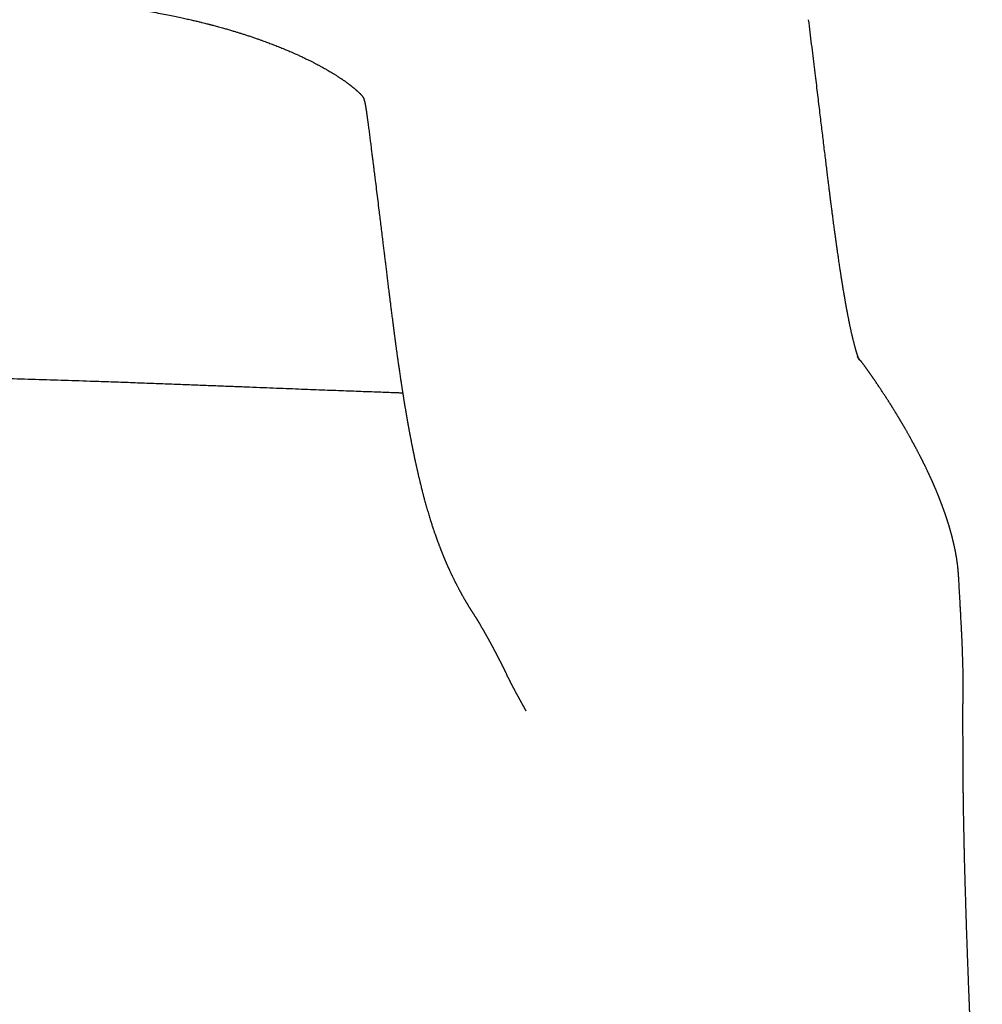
# Model space of a CAD drawing. Header units: millimetres. Extents: x 8 to 938, y 12 to 555.
# Tile 13 of 26: x 491 to 509, y 528 to 546. Entities that reach past the tile are written whole.
import ezdxf

# ---------------------------------------------------------------- set-up
doc = ezdxf.new("R2010")
doc.units = ezdxf.units.MM

msp = doc.modelspace()

# ---------------------------------------------------------------- linework, layer by layer
at = {"color": 7, "linetype": 'Continuous', "lineweight": 30}
for p, q in [((505.358, 546.092), (505.358, 546.088)), ((508.097, 535.902), (508.097, 535.9))]:
    msp.add_line(p, q, dxfattribs=at)
for points, knots in [([(490.956, 546.517), (491.043, 546.51), (491.214, 546.495), (491.466, 546.472), (491.707, 546.45), (491.937, 546.427), (492.157, 546.404), (492.363, 546.381), (492.554, 546.357), (492.733, 546.334), (492.902, 546.311), (493.061, 546.287), (493.218, 546.261), (493.371, 546.235), (493.518, 546.208), (493.655, 546.182), (493.779, 546.156), (493.892, 546.133), (493.992, 546.11), (494.082, 546.09), (494.16, 546.072), (494.228, 546.055), (494.286, 546.041), (494.334, 546.029), (494.371, 546.02), (494.396, 546.013), (494.41, 546.01), (494.417, 546.008), (494.424, 546.006), (494.434, 546.003), (494.45, 545.999), (494.474, 545.993), (494.521, 545.981), (494.589, 545.962), (494.672, 545.939), (494.749, 545.917), (494.82, 545.896), (494.886, 545.876), (494.947, 545.857), (495.006, 545.839), (495.066, 545.82), (495.129, 545.799), (495.193, 545.778), (495.257, 545.756), (495.316, 545.735), (495.383, 545.712), (495.459, 545.684), (495.545, 545.652), (495.632, 545.618), (495.722, 545.582), (495.808, 545.547), (495.896, 545.509), (495.964, 545.48), (496.018, 545.455), (496.05, 545.441), (496.082, 545.426), (496.115, 545.411), (496.148, 545.395), (496.179, 545.38), (496.208, 545.366), (496.236, 545.352), (496.263, 545.339), (496.288, 545.326), (496.31, 545.315), (496.331, 545.304), (496.353, 545.293), (496.382, 545.278), (496.412, 545.262), (496.442, 545.246), (496.472, 545.229), (496.504, 545.212), (496.534, 545.195), (496.563, 545.178), (496.592, 545.162), (496.618, 545.146), (496.638, 545.134), (496.651, 545.126), (496.663, 545.119), (496.677, 545.111), (496.693, 545.1), (496.712, 545.089), (496.73, 545.077), (496.747, 545.067), (496.763, 545.056), (496.781, 545.045), (496.799, 545.033), (496.817, 545.02), (496.834, 545.009), (496.849, 544.999), (496.864, 544.989), (496.879, 544.978), (496.894, 544.968), (496.907, 544.958), (496.918, 544.95), (496.93, 544.941), (496.943, 544.931), (496.957, 544.921), (496.968, 544.913), (496.978, 544.906), (496.987, 544.898), (496.998, 544.89), (497.009, 544.882), (497.02, 544.872), (497.033, 544.863), (497.043, 544.854), (497.053, 544.846), (497.061, 544.839), (497.07, 544.832), (497.079, 544.824), (497.088, 544.817), (497.096, 544.81), (497.103, 544.804), (497.109, 544.798), (497.117, 544.791), (497.124, 544.785), (497.13, 544.78), (497.134, 544.775), (497.138, 544.771), (497.142, 544.768), (497.147, 544.763), (497.152, 544.758), (497.157, 544.753), (497.161, 544.749), (497.165, 544.746), (497.168, 544.743), (497.171, 544.739), (497.174, 544.736), (497.178, 544.732), (497.182, 544.728), (497.185, 544.725), (497.189, 544.721), (497.192, 544.717), (497.196, 544.713), (497.201, 544.707), (497.206, 544.701), (497.211, 544.696), (497.215, 544.69), (497.219, 544.685), (497.223, 544.681), (497.225, 544.677), (497.227, 544.675), (497.227, 544.674), (497.227, 544.674), (497.227, 544.674), (497.227, 544.675), (497.226, 544.676), (497.227, 544.675), (497.227, 544.674), (497.229, 544.67), (497.23, 544.666), (497.235, 544.655), (497.238, 544.646), (497.24, 544.639), (497.243, 544.631), (497.244, 544.625), (497.246, 544.619), (497.248, 544.611), (497.25, 544.604), (497.252, 544.598), (497.253, 544.593), (497.254, 544.588), (497.255, 544.582), (497.257, 544.575), (497.258, 544.569), (497.26, 544.562), (497.261, 544.555), (497.262, 544.548), (497.264, 544.541), (497.265, 544.533), (497.267, 544.524), (497.268, 544.515), (497.27, 544.507), (497.271, 544.498), (497.273, 544.487), (497.275, 544.477), (497.276, 544.467), (497.278, 544.458), (497.279, 544.448), (497.281, 544.436), (497.283, 544.425), (497.285, 544.414), (497.286, 544.402), (497.288, 544.388), (497.291, 544.372), (497.293, 544.357), (497.295, 544.343), (497.297, 544.331), (497.298, 544.321), (497.299, 544.311), (497.301, 544.3), (497.302, 544.289), (497.304, 544.276), (497.306, 544.259), (497.309, 544.237), (497.313, 544.209), (497.317, 544.175), (497.321, 544.151), (497.322, 544.138)], [0, 0, 0, 0, 0.019582, 0.038419, 0.056505, 0.073834, 0.090404, 0.106212, 0.12042, 0.133955, 0.146828, 0.159039, 0.170587, 0.182906, 0.194368, 0.204976, 0.21473, 0.223632, 0.231529, 0.23861, 0.244876, 0.250328, 0.254967, 0.258795, 0.261811, 0.264016, 0.264804, 0.265396, 0.2658, 0.266501, 0.267853, 0.269839, 0.272368, 0.279569, 0.287167, 0.293204, 0.299474, 0.30532, 0.31042, 0.315482, 0.320798, 0.326322, 0.33236, 0.338249, 0.343609, 0.348575, 0.356847, 0.364893, 0.373208, 0.382252, 0.391641, 0.399025, 0.409436, 0.413206, 0.416342, 0.419823, 0.423686, 0.427459, 0.430938, 0.43444, 0.437499, 0.440809, 0.443861, 0.446443, 0.448719, 0.451443, 0.454705, 0.459312, 0.462853, 0.466509, 0.471215, 0.475577, 0.478962, 0.482998, 0.487981, 0.490357, 0.492112, 0.493639, 0.49577, 0.498531, 0.50155, 0.504671, 0.507311, 0.509906, 0.512839, 0.516534, 0.519631, 0.522614, 0.5257, 0.528134, 0.53106, 0.534358, 0.537058, 0.538958, 0.541324, 0.544482, 0.547753, 0.550135, 0.55204, 0.55426, 0.556867, 0.559359, 0.562317, 0.565657, 0.568478, 0.570532, 0.572974, 0.575863, 0.579221, 0.583193, 0.586406, 0.589022, 0.591897, 0.595433, 0.599, 0.602098, 0.604418, 0.606546, 0.608726, 0.611528, 0.614848, 0.617966, 0.620585, 0.622891, 0.624994, 0.627333, 0.630075, 0.63314, 0.636454, 0.639606, 0.642189, 0.646085, 0.650484, 0.65516, 0.663382, 0.670632, 0.677829, 0.687774, 0.699027, 0.710344, 0.721343, 0.731279, 0.739046, 0.746964, 0.755916, 0.764736, 0.77339, 0.78888, 0.804192, 0.819276, 0.833699, 0.840815, 0.84857, 0.855412, 0.86172, 0.868059, 0.87459, 0.882344, 0.886889, 0.890871, 0.894724, 0.898502, 0.901258, 0.904408, 0.90735, 0.909994, 0.912254, 0.914621, 0.917453, 0.920372, 0.923209, 0.925519, 0.927635, 0.930507, 0.933638, 0.935944, 0.937818, 0.94034, 0.943237, 0.945681, 0.947698, 0.950113, 0.952966, 0.956352, 0.959583, 0.962361, 0.964688, 0.966795, 0.96876, 0.9708, 0.972913, 0.975206, 0.978316, 0.982351, 0.98731, 0.993194, 1, 1, 1, 1]), ([(508.098, 535.902), (508.098, 535.908), (508.097, 535.919), (508.096, 535.935), (508.095, 535.95), (508.094, 535.964), (508.093, 535.977), (508.092, 535.988), (508.091, 535.999), (508.09, 536.009), (508.09, 536.017), (508.089, 536.025), (508.088, 536.033), (508.087, 536.041), (508.087, 536.049), (508.086, 536.058), (508.085, 536.067), (508.084, 536.075), (508.082, 536.091), (508.079, 536.116), (508.075, 536.147), (508.071, 536.177), (508.068, 536.204), (508.064, 536.228), (508.061, 536.251), (508.057, 536.274), (508.053, 536.296), (508.05, 536.316), (508.046, 536.336), (508.043, 536.355), (508.039, 536.374), (508.035, 536.393), (508.032, 536.41), (508.029, 536.427), (508.025, 536.442), (508.022, 536.458), (508.019, 536.473), (508.016, 536.488), (508.013, 536.501), (508.01, 536.514), (508.007, 536.527), (508.004, 536.54), (508.001, 536.554), (507.997, 536.568), (507.993, 536.584), (507.989, 536.601), (507.985, 536.618), (507.981, 536.635), (507.976, 536.652), (507.972, 536.668), (507.968, 536.684), (507.964, 536.698), (507.96, 536.713), (507.957, 536.725), (507.954, 536.736), (507.951, 536.746), (507.948, 536.756), (507.946, 536.765), (507.943, 536.775), (507.94, 536.786), (507.937, 536.796), (507.933, 536.808), (507.928, 536.825), (507.921, 536.849), (507.914, 536.873), (507.908, 536.891), (507.905, 536.902), (507.901, 536.914), (507.897, 536.925), (507.894, 536.935), (507.891, 536.945), (507.888, 536.954), (507.886, 536.962), (507.883, 536.969), (507.881, 536.975), (507.879, 536.981), (507.877, 536.988), (507.875, 536.995), (507.872, 537.003), (507.869, 537.011), (507.867, 537.019), (507.864, 537.028), (507.861, 537.037), (507.857, 537.048), (507.853, 537.06), (507.848, 537.074), (507.844, 537.086), (507.84, 537.097), (507.837, 537.107), (507.833, 537.116), (507.83, 537.125), (507.827, 537.134), (507.824, 537.141), (507.822, 537.148), (507.819, 537.155), (507.817, 537.162), (507.815, 537.168), (507.812, 537.175), (507.807, 537.189), (507.802, 537.204), (507.796, 537.219), (507.793, 537.226), (507.79, 537.234), (507.787, 537.243), (507.784, 537.251), (507.78, 537.261), (507.776, 537.271), (507.772, 537.282), (507.768, 537.293), (507.763, 537.306), (507.758, 537.319), (507.753, 537.331), (507.749, 537.343), (507.744, 537.354), (507.74, 537.364), (507.736, 537.374), (507.733, 537.383), (507.729, 537.392), (507.725, 537.402), (507.72, 537.413), (507.715, 537.426), (507.709, 537.441), (507.703, 537.456), (507.697, 537.471), (507.69, 537.487), (507.684, 537.502), (507.678, 537.516), (507.672, 537.529), (507.668, 537.54), (507.664, 537.55), (507.66, 537.559), (507.656, 537.568), (507.652, 537.576), (507.649, 537.585), (507.645, 537.594), (507.64, 537.604), (507.635, 537.617), (507.629, 537.629), (507.623, 537.642), (507.617, 537.655), (507.612, 537.669), (507.606, 537.682), (507.6, 537.695), (507.593, 537.709), (507.586, 537.724), (507.579, 537.74), (507.572, 537.755), (507.565, 537.771), (507.558, 537.786), (507.55, 537.802), (507.543, 537.818), (507.535, 537.835), (507.527, 537.852), (507.519, 537.869), (507.51, 537.887), (507.501, 537.905), (507.493, 537.921), (507.486, 537.936), (507.48, 537.949), (507.474, 537.962), (507.467, 537.975), (507.461, 537.988), (507.454, 538.001), (507.448, 538.014), (507.441, 538.027), (507.435, 538.04), (507.429, 538.052), (507.423, 538.064), (507.417, 538.075), (507.408, 538.093), (507.396, 538.117), (507.382, 538.143), (507.371, 538.165), (507.362, 538.183), (507.352, 538.202), (507.342, 538.221), (507.332, 538.24), (507.322, 538.258), (507.313, 538.276), (507.304, 538.292), (507.295, 538.308), (507.287, 538.324), (507.279, 538.338), (507.273, 538.351), (507.266, 538.362), (507.26, 538.373), (507.254, 538.385), (507.247, 538.398), (507.239, 538.412), (507.23, 538.428), (507.221, 538.444), (507.212, 538.461), (507.203, 538.477), (507.194, 538.493), (507.185, 538.511), (507.174, 538.528), (507.164, 538.547), (507.154, 538.566), (507.143, 538.585), (507.132, 538.604), (507.121, 538.622), (507.112, 538.638), (507.104, 538.653), (507.095, 538.668), (507.086, 538.682), (507.078, 538.697), (507.07, 538.711), (507.062, 538.724), (507.055, 538.735), (507.049, 538.746), (507.043, 538.756), (507.037, 538.765), (507.032, 538.775), (507.026, 538.785), (507.019, 538.796), (507.012, 538.808), (507.004, 538.82), (506.997, 538.833), (506.989, 538.846), (506.98, 538.86), (506.972, 538.874), (506.963, 538.889), (506.954, 538.903), (506.945, 538.918), (506.936, 538.933), (506.926, 538.949), (506.916, 538.964), (506.907, 538.98), (506.898, 538.995), (506.888, 539.01), (506.88, 539.024), (506.871, 539.037), (506.863, 539.05), (506.855, 539.063), (506.847, 539.075), (506.839, 539.089), (506.829, 539.104), (506.819, 539.12), (506.808, 539.137), (506.798, 539.153), (506.788, 539.169), (506.778, 539.184), (506.769, 539.197), (506.76, 539.212), (506.751, 539.226), (506.739, 539.244), (506.724, 539.266), (506.707, 539.292), (506.691, 539.317), (506.674, 539.343), (506.657, 539.369), (506.639, 539.395), (506.62, 539.423), (506.601, 539.451), (506.583, 539.478), (506.564, 539.506), (506.549, 539.528), (506.538, 539.544), (506.531, 539.554), (506.524, 539.564), (506.517, 539.574), (506.51, 539.584), (506.503, 539.594), (506.496, 539.604), (506.489, 539.614), (506.483, 539.623), (506.476, 539.633), (506.47, 539.642), (506.465, 539.649), (506.46, 539.656), (506.455, 539.663), (506.45, 539.67), (506.444, 539.678), (506.438, 539.687), (506.431, 539.696), (506.425, 539.705), (506.419, 539.714), (506.413, 539.722), (506.407, 539.73), (506.402, 539.737), (506.397, 539.744), (506.392, 539.75), (506.388, 539.756), (506.383, 539.762), (506.379, 539.768), (506.375, 539.774), (506.368, 539.782), (506.36, 539.794), (506.35, 539.807), (506.34, 539.82), (506.331, 539.831), (506.323, 539.842), (506.314, 539.853), (506.305, 539.865), (506.297, 539.875), (506.29, 539.883), (506.285, 539.89), (506.28, 539.897), (506.275, 539.903), (506.271, 539.908), (506.267, 539.912), (506.264, 539.916), (506.262, 539.92), (506.259, 539.922), (506.258, 539.925), (506.257, 539.926), (506.256, 539.927), (506.255, 539.929), (506.253, 539.93), (506.252, 539.932), (506.251, 539.933), (506.25, 539.935), (506.249, 539.936), (506.248, 539.937), (506.247, 539.938), (506.247, 539.939), (506.247, 539.939), (506.247, 539.939), (506.247, 539.939), (506.247, 539.938), (506.248, 539.937), (506.25, 539.935), (506.251, 539.932), (506.253, 539.929), (506.258, 539.922), (506.264, 539.913), (506.269, 539.904), (506.271, 539.9), (506.274, 539.896), (506.275, 539.893), (506.277, 539.89), (506.278, 539.888), (506.279, 539.886), (506.28, 539.885), (506.28, 539.884), (506.281, 539.883), (506.281, 539.883), (506.281, 539.883), (506.28, 539.884), (506.28, 539.885), (506.279, 539.887), (506.278, 539.89), (506.276, 539.894), (506.274, 539.898), (506.273, 539.902), (506.271, 539.905), (506.271, 539.907), (506.27, 539.909), (506.269, 539.911), (506.269, 539.912), (506.268, 539.914), (506.267, 539.916), (506.266, 539.918), (506.265, 539.922), (506.264, 539.925), (506.262, 539.93), (506.26, 539.935), (506.258, 539.94), (506.257, 539.945), (506.256, 539.948), (506.255, 539.952), (506.254, 539.955), (506.253, 539.957), (506.252, 539.96), (506.251, 539.962), (506.25, 539.964), (506.249, 539.967), (506.248, 539.971), (506.247, 539.975), (506.245, 539.98), (506.243, 539.986), (506.241, 539.993), (506.239, 539.999), (506.237, 540.006), (506.235, 540.012), (506.233, 540.018), (506.231, 540.024), (506.229, 540.031), (506.227, 540.038), (506.225, 540.047), (506.222, 540.056), (506.219, 540.066), (506.217, 540.075), (506.214, 540.084), (506.212, 540.092), (506.207, 540.108), (506.201, 540.13), (506.194, 540.159), (506.187, 540.186), (506.18, 540.211), (506.175, 540.234), (506.17, 540.255), (506.165, 540.272), (506.162, 540.288), (506.158, 540.303), (506.154, 540.319), (506.15, 540.337), (506.145, 540.358), (506.14, 540.38), (506.135, 540.404), (506.13, 540.428), (506.125, 540.451), (506.12, 540.473), (506.115, 540.495), (506.111, 540.515), (506.107, 540.534), (506.104, 540.552), (506.1, 540.568), (506.097, 540.582), (506.095, 540.595), (506.092, 540.61), (506.089, 540.626), (506.085, 540.645), (506.081, 540.666), (506.076, 540.689), (506.072, 540.712), (506.068, 540.732), (506.065, 540.75), (506.061, 540.769), (506.057, 540.788), (506.054, 540.806), (506.051, 540.822), (506.049, 540.836), (506.046, 540.848), (506.044, 540.86), (506.042, 540.873), (506.039, 540.889), (506.036, 540.907), (506.032, 540.926), (506.029, 540.946), (506.025, 540.969), (506.021, 540.994), (506.016, 541.021), (506.01, 541.052), (506.005, 541.086), (505.998, 541.124), (505.991, 541.165), (505.985, 541.203), (505.98, 541.234), (505.977, 541.257), (505.973, 541.277), (505.97, 541.296), (505.968, 541.312), (505.965, 541.326), (505.963, 541.339), (505.962, 541.35), (505.96, 541.361), (505.958, 541.372), (505.956, 541.384), (505.954, 541.397), (505.952, 541.415), (505.948, 541.438), (505.943, 541.468), (505.938, 541.501), (505.933, 541.538), (505.926, 541.58), (505.919, 541.626), (505.912, 541.677), (505.905, 541.727), (505.898, 541.776), (505.891, 541.824), (505.884, 541.871), (505.878, 541.916), (505.872, 541.956), (505.867, 541.992), (505.863, 542.023), (505.859, 542.05), (505.856, 542.072), (505.853, 542.092), (505.851, 542.107), (505.849, 542.122), (505.847, 542.138), (505.844, 542.159), (505.841, 542.184), (505.837, 542.211), (505.833, 542.239), (505.826, 542.293), (505.815, 542.373), (505.804, 542.455), (505.797, 542.511), (505.793, 542.544), (505.788, 542.581), (505.782, 542.622), (505.777, 542.668), (505.77, 542.72), (505.762, 542.779), (505.754, 542.845), (505.745, 542.917), (505.735, 542.995), (505.725, 543.079), (505.713, 543.169), (505.701, 543.269), (505.687, 543.38), (505.673, 543.502), (505.657, 543.633), (505.64, 543.771), (505.623, 543.912), (505.606, 544.057), (505.588, 544.203), (505.57, 544.356), (505.551, 544.515), (505.531, 544.68), (505.51, 544.85), (505.488, 545.032), (505.465, 545.226), (505.439, 545.432), (505.413, 545.645), (505.386, 545.864), (505.368, 546.013), (505.358, 546.088)], [0, 0, 0, 0, 0.001976, 0.003837, 0.005582, 0.007212, 0.008727, 0.010127, 0.011341, 0.012453, 0.013462, 0.014369, 0.015173, 0.016215, 0.017238, 0.01827, 0.01931, 0.020358, 0.021414, 0.02525, 0.029201, 0.033269, 0.036404, 0.039495, 0.042541, 0.045509, 0.048372, 0.051129, 0.053788, 0.056378, 0.058974, 0.061577, 0.064204, 0.066338, 0.068537, 0.070803, 0.073081, 0.075059, 0.076983, 0.078855, 0.080713, 0.082667, 0.084723, 0.08688, 0.08914, 0.091826, 0.09449, 0.0971, 0.099658, 0.102161, 0.104569, 0.106909, 0.109142, 0.111267, 0.112888, 0.11444, 0.115935, 0.117484, 0.119114, 0.120793, 0.12255, 0.124385, 0.126294, 0.131252, 0.136301, 0.138309, 0.140331, 0.142303, 0.14418, 0.145962, 0.147649, 0.149242, 0.15074, 0.151691, 0.152727, 0.153848, 0.155052, 0.156342, 0.157662, 0.159061, 0.160538, 0.162093, 0.163726, 0.165365, 0.167836, 0.17018, 0.172397, 0.174269, 0.17604, 0.17771, 0.179279, 0.180747, 0.182113, 0.183379, 0.18456, 0.185728, 0.18689, 0.188046, 0.189197, 0.194546, 0.195887, 0.197222, 0.198626, 0.200143, 0.201771, 0.203479, 0.205296, 0.20722, 0.209253, 0.211709, 0.21406, 0.216305, 0.218444, 0.220477, 0.222403, 0.224004, 0.225672, 0.227413, 0.229229, 0.231118, 0.233703, 0.236414, 0.239154, 0.242045, 0.24489, 0.247688, 0.250439, 0.253115, 0.254953, 0.256729, 0.258444, 0.260097, 0.261689, 0.263219, 0.264753, 0.266954, 0.269262, 0.271676, 0.274197, 0.276619, 0.279133, 0.281708, 0.284229, 0.286685, 0.289802, 0.292808, 0.295702, 0.298688, 0.301692, 0.304766, 0.30791, 0.311123, 0.314406, 0.317771, 0.321237, 0.324802, 0.328468, 0.330923, 0.333421, 0.335961, 0.338545, 0.341144, 0.343679, 0.346366, 0.348973, 0.351499, 0.353944, 0.356308, 0.358591, 0.360833, 0.366958, 0.373023, 0.376613, 0.380268, 0.384005, 0.387824, 0.391726, 0.395711, 0.399158, 0.402528, 0.405809, 0.409001, 0.412104, 0.414479, 0.4168, 0.419137, 0.421529, 0.423975, 0.427176, 0.430467, 0.433847, 0.437304, 0.440744, 0.444146, 0.447509, 0.451385, 0.455208, 0.458983, 0.462816, 0.466759, 0.470811, 0.473602, 0.476442, 0.479333, 0.482269, 0.485141, 0.487897, 0.490538, 0.492709, 0.494796, 0.496797, 0.498714, 0.500594, 0.502538, 0.504919, 0.507394, 0.509965, 0.512632, 0.515451, 0.51837, 0.521388, 0.524505, 0.527702, 0.530847, 0.533915, 0.537396, 0.540772, 0.544043, 0.547209, 0.55027, 0.553226, 0.555917, 0.558515, 0.561078, 0.563649, 0.566228, 0.569523, 0.572832, 0.576154, 0.579551, 0.583062, 0.585901, 0.588812, 0.591794, 0.594847, 0.597933, 0.603382, 0.608751, 0.614039, 0.619254, 0.624506, 0.630161, 0.635904, 0.641734, 0.647618, 0.653498, 0.659372, 0.661586, 0.663798, 0.666011, 0.668222, 0.67039, 0.672461, 0.674434, 0.676492, 0.678433, 0.680255, 0.68196, 0.683547, 0.684519, 0.68561, 0.686822, 0.688153, 0.689605, 0.691177, 0.692496, 0.693875, 0.695193, 0.696425, 0.69757, 0.698628, 0.699598, 0.700486, 0.701359, 0.702247, 0.703149, 0.704065, 0.706281, 0.708577, 0.710396, 0.712338, 0.714404, 0.716592, 0.718904, 0.721339, 0.722831, 0.724364, 0.72586, 0.727282, 0.728632, 0.729908, 0.731112, 0.732243, 0.73328, 0.734247, 0.735155, 0.736119, 0.737167, 0.7383, 0.739744, 0.741306, 0.742911, 0.744406, 0.745519, 0.746559, 0.747526, 0.74842, 0.749279, 0.751009, 0.752796, 0.754483, 0.756257, 0.758111, 0.759981, 0.761851, 0.769204, 0.771075, 0.772947, 0.774819, 0.776657, 0.778407, 0.780048, 0.781647, 0.78321, 0.784757, 0.786425, 0.788203, 0.790091, 0.792103, 0.794236, 0.796391, 0.79852, 0.800511, 0.802565, 0.804682, 0.805484, 0.806205, 0.806845, 0.807405, 0.807885, 0.808295, 0.808966, 0.809733, 0.810596, 0.811559, 0.812648, 0.813865, 0.81521, 0.815916, 0.816623, 0.817262, 0.817828, 0.818323, 0.818746, 0.819105, 0.819487, 0.820033, 0.820651, 0.821341, 0.822103, 0.822937, 0.823992, 0.824973, 0.825881, 0.826716, 0.827477, 0.828206, 0.829002, 0.829973, 0.831032, 0.832114, 0.833147, 0.834131, 0.835066, 0.835952, 0.836826, 0.8396, 0.842444, 0.844401, 0.846429, 0.84855, 0.84983, 0.851041, 0.852171, 0.853219, 0.854275, 0.855458, 0.856786, 0.858257, 0.859772, 0.8612, 0.862538, 0.863787, 0.865001, 0.866117, 0.86714, 0.868067, 0.868901, 0.86964, 0.870249, 0.870956, 0.871768, 0.872684, 0.873701, 0.874812, 0.876018, 0.876808, 0.877633, 0.878495, 0.87936, 0.880138, 0.880815, 0.881403, 0.881903, 0.882316, 0.882915, 0.883569, 0.884282, 0.885052, 0.885881, 0.886752, 0.887698, 0.888749, 0.889904, 0.891164, 0.892529, 0.893998, 0.895572, 0.896419, 0.897194, 0.89789, 0.898504, 0.899038, 0.899491, 0.899893, 0.900225, 0.900572, 0.900938, 0.901325, 0.901732, 0.902159, 0.902994, 0.903897, 0.904869, 0.906004, 0.90724, 0.908578, 0.910018, 0.911559, 0.912792, 0.914083, 0.915433, 0.916534, 0.91761, 0.918571, 0.919332, 0.92, 0.920575, 0.921058, 0.921448, 0.921746, 0.922151, 0.922656, 0.923276, 0.923954, 0.924629, 0.925299, 0.927823, 0.93029, 0.930942, 0.931676, 0.932499, 0.933412, 0.934414, 0.935505, 0.936798, 0.938198, 0.939704, 0.941317, 0.943037, 0.944864, 0.946798, 0.949049, 0.95143, 0.953941, 0.956582, 0.959354, 0.961986, 0.964727, 0.967576, 0.970533, 0.973598, 0.976771, 0.980051, 0.983782, 0.987643, 0.991633, 0.995752, 1, 1, 1, 1]), ([(497.323, 544.143), (497.327, 544.106), (497.337, 544.033), (497.35, 543.926), (497.363, 543.823), (497.375, 543.726), (497.386, 543.635), (497.397, 543.549), (497.407, 543.471), (497.416, 543.401), (497.423, 543.337), (497.431, 543.279), (497.437, 543.225), (497.444, 543.174), (497.455, 543.083), (497.471, 542.953), (497.492, 542.783), (497.511, 542.628), (497.528, 542.487), (497.544, 542.357), (497.561, 542.224), (497.575, 542.104), (497.588, 541.999), (497.599, 541.908), (497.61, 541.819), (497.621, 541.733), (497.63, 541.659), (497.637, 541.597), (497.643, 541.546), (497.65, 541.496), (497.656, 541.443), (497.663, 541.389), (497.669, 541.337), (497.676, 541.285), (497.682, 541.23), (497.689, 541.173), (497.697, 541.113), (497.704, 541.052), (497.712, 540.992), (497.719, 540.938), (497.725, 540.889), (497.731, 540.843), (497.736, 540.797), (497.742, 540.749), (497.749, 540.698), (497.756, 540.645), (497.763, 540.587), (497.771, 540.526), (497.779, 540.462), (497.788, 540.396), (497.795, 540.336), (497.802, 540.283), (497.808, 540.239), (497.814, 540.198), (497.818, 540.165), (497.822, 540.139), (497.825, 540.116), (497.828, 540.093), (497.831, 540.068), (497.836, 540.037), (497.841, 540), (497.846, 539.961), (497.852, 539.922), (497.857, 539.887), (497.862, 539.851), (497.867, 539.814), (497.872, 539.778), (497.878, 539.739), (497.884, 539.698), (497.89, 539.654), (497.897, 539.61), (497.903, 539.569), (497.908, 539.534), (497.913, 539.503), (497.917, 539.472), (497.922, 539.443), (497.926, 539.416), (497.93, 539.39), (497.934, 539.365), (497.938, 539.34), (497.942, 539.315), (497.945, 539.29), (497.949, 539.268), (497.951, 539.252), (497.954, 539.239), (497.955, 539.228), (497.957, 539.216), (497.96, 539.2), (497.963, 539.179), (497.967, 539.155), (497.971, 539.13), (497.975, 539.105), (497.979, 539.08), (497.983, 539.055), (497.987, 539.03), (497.992, 539.004), (497.996, 538.978), (498, 538.952), (498.004, 538.929), (498.008, 538.909), (498.011, 538.892), (498.013, 538.877), (498.016, 538.861), (498.019, 538.843), (498.023, 538.822), (498.027, 538.798), (498.031, 538.774), (498.035, 538.753), (498.038, 538.736), (498.04, 538.722), (498.043, 538.708), (498.045, 538.694), (498.048, 538.677), (498.052, 538.655), (498.057, 538.63), (498.062, 538.604), (498.066, 538.581), (498.07, 538.561), (498.073, 538.544), (498.076, 538.528), (498.078, 538.515), (498.081, 538.502), (498.083, 538.488), (498.086, 538.472), (498.09, 538.455), (498.093, 538.438), (498.096, 538.424), (498.098, 538.411), (498.101, 538.398), (498.103, 538.384), (498.107, 538.366), (498.111, 538.346), (498.115, 538.326), (498.118, 538.308), (498.121, 538.292), (498.124, 538.279), (498.127, 538.267), (498.129, 538.256), (498.131, 538.245), (498.133, 538.235), (498.135, 538.224), (498.137, 538.213), (498.14, 538.2), (498.143, 538.185), (498.146, 538.169), (498.15, 538.153), (498.153, 538.139), (498.155, 538.127), (498.158, 538.115), (498.16, 538.103), (498.163, 538.089), (498.166, 538.074), (498.171, 538.053), (498.175, 538.031), (498.18, 538.008), (498.185, 537.988), (498.188, 537.973), (498.191, 537.96), (498.193, 537.949), (498.196, 537.936), (498.2, 537.921), (498.204, 537.901), (498.209, 537.876), (498.215, 537.85), (498.222, 537.822), (498.229, 537.793), (498.236, 537.762), (498.242, 537.734), (498.249, 537.708), (498.255, 537.682), (498.261, 537.655), (498.269, 537.625), (498.277, 537.589), (498.287, 537.55), (498.296, 537.513), (498.305, 537.48), (498.312, 537.451), (498.319, 537.424), (498.326, 537.397), (498.334, 537.368), (498.343, 537.334), (498.354, 537.295), (498.366, 537.252), (498.382, 537.193), (498.404, 537.119), (498.43, 537.03), (498.451, 536.961), (498.467, 536.911), (498.477, 536.879), (498.488, 536.847), (498.499, 536.813), (498.511, 536.777), (498.524, 536.738), (498.538, 536.699), (498.551, 536.66), (498.564, 536.624), (498.574, 536.595), (498.583, 536.573), (498.589, 536.556), (498.595, 536.539), (498.602, 536.521), (498.609, 536.503), (498.616, 536.484), (498.622, 536.466), (498.628, 536.452), (498.633, 536.439), (498.637, 536.429), (498.64, 536.419), (498.644, 536.41), (498.648, 536.4), (498.652, 536.389), (498.657, 536.377), (498.663, 536.362), (498.67, 536.346), (498.677, 536.328), (498.684, 536.311), (498.691, 536.294), (498.698, 536.277), (498.703, 536.263), (498.709, 536.251), (498.714, 536.239), (498.719, 536.226), (498.725, 536.213), (498.731, 536.198), (498.737, 536.184), (498.744, 536.169), (498.75, 536.154), (498.756, 536.14), (498.762, 536.127), (498.768, 536.113), (498.774, 536.1), (498.779, 536.089), (498.784, 536.078), (498.788, 536.068), (498.794, 536.056), (498.8, 536.042), (498.807, 536.026), (498.816, 536.008), (498.824, 535.99), (498.832, 535.974), (498.838, 535.96), (498.845, 535.946), (498.852, 535.932), (498.859, 535.916), (498.868, 535.899), (498.876, 535.881), (498.885, 535.863), (498.893, 535.847), (498.901, 535.832), (498.908, 535.818), (498.913, 535.807), (498.918, 535.797), (498.924, 535.786), (498.932, 535.771), (498.941, 535.752), (498.953, 535.731), (498.963, 535.71), (498.973, 535.691), (498.982, 535.676), (498.989, 535.663), (498.995, 535.651), (499.001, 535.641), (499.006, 535.631), (499.012, 535.621), (499.017, 535.611), (499.023, 535.6), (499.029, 535.589), (499.037, 535.576), (499.045, 535.561), (499.055, 535.544), (499.065, 535.526), (499.074, 535.51), (499.082, 535.497), (499.088, 535.486), (499.094, 535.476), (499.1, 535.466), (499.105, 535.457), (499.11, 535.448), (499.115, 535.44), (499.12, 535.431), (499.125, 535.423), (499.13, 535.415), (499.135, 535.406), (499.141, 535.398), (499.146, 535.389), (499.152, 535.379), (499.158, 535.369), (499.165, 535.358), (499.172, 535.347), (499.178, 535.337), (499.185, 535.326), (499.191, 535.315), (499.198, 535.304), (499.205, 535.294), (499.211, 535.284), (499.217, 535.275), (499.223, 535.265), (499.23, 535.255), (499.237, 535.244), (499.244, 535.233), (499.251, 535.222), (499.258, 535.211), (499.264, 535.201), (499.269, 535.193), (499.275, 535.185), (499.279, 535.178), (499.283, 535.172), (499.286, 535.167), (499.288, 535.163), (499.29, 535.161), (499.291, 535.159), (499.293, 535.156), (499.294, 535.154), (499.295, 535.152), (499.296, 535.151), (499.297, 535.15), (499.298, 535.148), (499.299, 535.147), (499.3, 535.145), (499.301, 535.143), (499.303, 535.14), (499.304, 535.138), (499.305, 535.136), (499.307, 535.134), (499.308, 535.131), (499.309, 535.129), (499.311, 535.127), (499.312, 535.125), (499.313, 535.123), (499.314, 535.121), (499.316, 535.118), (499.318, 535.115), (499.32, 535.112), (499.322, 535.109), (499.324, 535.106), (499.325, 535.103), (499.327, 535.1), (499.329, 535.096), (499.331, 535.093), (499.333, 535.089), (499.336, 535.086), (499.338, 535.082), (499.341, 535.077), (499.343, 535.073), (499.346, 535.069), (499.348, 535.064), (499.352, 535.059), (499.355, 535.053), (499.358, 535.047), (499.362, 535.041), (499.372, 535.024), (499.382, 535.006), (499.393, 534.987), (499.397, 534.98), (499.401, 534.974), (499.404, 534.968), (499.408, 534.962), (499.411, 534.956), (499.414, 534.951), (499.416, 534.947), (499.419, 534.942), (499.422, 534.938), (499.425, 534.932), (499.428, 534.926), (499.432, 534.92), (499.436, 534.912), (499.44, 534.905), (499.444, 534.898), (499.448, 534.892), (499.451, 534.885), (499.455, 534.878), (499.459, 534.872), (499.463, 534.865), (499.466, 534.859), (499.47, 534.853), (499.473, 534.847), (499.475, 534.843), (499.478, 534.838), (499.48, 534.834), (499.482, 534.83), (499.485, 534.825), (499.488, 534.82), (499.491, 534.815), (499.494, 534.809), (499.497, 534.804), (499.5, 534.798), (499.503, 534.792), (499.507, 534.787), (499.51, 534.781), (499.513, 534.775), (499.517, 534.768), (499.521, 534.761), (499.525, 534.754), (499.528, 534.747), (499.532, 534.74), (499.536, 534.733), (499.54, 534.725), (499.544, 534.718), (499.547, 534.713), (499.549, 534.709), (499.551, 534.705), (499.554, 534.7), (499.556, 534.696), (499.559, 534.69), (499.562, 534.685), (499.566, 534.679), (499.569, 534.673), (499.572, 534.667), (499.575, 534.661), (499.578, 534.655), (499.581, 534.649), (499.585, 534.643), (499.588, 534.637), (499.591, 534.631), (499.594, 534.625), (499.597, 534.62), (499.6, 534.615), (499.602, 534.61), (499.605, 534.606), (499.607, 534.602), (499.609, 534.598), (499.611, 534.593), (499.614, 534.588), (499.617, 534.583), (499.62, 534.577), (499.623, 534.571), (499.626, 534.565), (499.63, 534.558), (499.633, 534.551), (499.637, 534.544), (499.641, 534.538), (499.644, 534.531), (499.648, 534.524), (499.651, 534.518), (499.654, 534.513), (499.656, 534.508), (499.659, 534.503), (499.661, 534.499), (499.663, 534.495), (499.665, 534.491), (499.668, 534.486), (499.67, 534.481), (499.673, 534.476), (499.676, 534.469), (499.68, 534.462), (499.684, 534.454), (499.688, 534.446), (499.693, 534.437), (499.698, 534.428), (499.702, 534.419), (499.707, 534.41), (499.711, 534.401), (499.715, 534.393), (499.72, 534.385), (499.724, 534.377), (499.728, 534.369), (499.731, 534.363), (499.733, 534.359), (499.735, 534.355), (499.736, 534.352), (499.739, 534.347), (499.741, 534.343), (499.743, 534.338), (499.746, 534.332), (499.749, 534.326), (499.753, 534.319), (499.757, 534.311), (499.761, 534.304), (499.764, 534.296), (499.768, 534.288), (499.772, 534.28), (499.776, 534.273), (499.78, 534.265), (499.783, 534.259), (499.786, 534.253), (499.788, 534.248), (499.791, 534.243), (499.793, 534.239), (499.795, 534.235), (499.797, 534.231), (499.799, 534.226), (499.802, 534.22), (499.805, 534.215), (499.808, 534.208), (499.811, 534.201), (499.815, 534.193), (499.82, 534.184), (499.824, 534.175), (499.829, 534.166), (499.832, 534.159), (499.833, 534.156)], [0, 0, 0, 0, 0.003918, 0.007801, 0.011478, 0.014949, 0.018214, 0.021273, 0.024126, 0.02656, 0.028821, 0.030908, 0.032821, 0.034594, 0.036345, 0.042512, 0.048544, 0.054512, 0.059077, 0.063725, 0.068473, 0.073365, 0.076516, 0.079728, 0.082973, 0.086047, 0.088909, 0.090819, 0.092621, 0.094348, 0.096215, 0.098261, 0.099994, 0.101839, 0.103797, 0.105866, 0.107902, 0.110298, 0.112468, 0.114411, 0.116131, 0.117789, 0.119465, 0.121179, 0.12301, 0.124967, 0.127052, 0.129277, 0.131647, 0.134122, 0.136524, 0.138283, 0.139945, 0.141456, 0.142797, 0.143622, 0.144453, 0.145289, 0.146234, 0.147356, 0.148864, 0.150421, 0.151936, 0.153351, 0.154655, 0.156208, 0.157685, 0.159112, 0.160938, 0.162671, 0.164507, 0.16651, 0.167743, 0.169046, 0.170412, 0.171703, 0.172848, 0.173903, 0.175096, 0.176126, 0.177253, 0.178428, 0.179448, 0.180127, 0.180696, 0.181156, 0.181621, 0.182386, 0.183335, 0.184466, 0.185659, 0.186752, 0.188032, 0.189141, 0.19024, 0.191521, 0.192853, 0.194067, 0.195158, 0.196208, 0.196949, 0.197681, 0.198427, 0.199311, 0.200349, 0.201544, 0.202888, 0.203885, 0.204733, 0.205432, 0.206049, 0.20678, 0.207636, 0.208615, 0.210155, 0.211513, 0.212688, 0.213702, 0.214617, 0.215438, 0.216184, 0.216758, 0.217478, 0.218343, 0.21934, 0.220273, 0.221062, 0.221725, 0.222338, 0.223087, 0.224113, 0.225299, 0.226419, 0.227419, 0.228298, 0.229057, 0.229706, 0.230316, 0.230929, 0.231516, 0.232077, 0.232655, 0.233401, 0.234327, 0.235262, 0.236213, 0.237042, 0.237748, 0.238359, 0.239056, 0.239884, 0.240843, 0.24185, 0.243468, 0.244856, 0.246018, 0.24702, 0.247719, 0.248334, 0.249076, 0.25003, 0.251198, 0.2529, 0.254546, 0.256131, 0.258283, 0.260264, 0.262071, 0.263789, 0.265503, 0.267219, 0.269016, 0.271628, 0.274265, 0.276816, 0.279187, 0.280998, 0.282746, 0.284576, 0.286566, 0.288698, 0.291644, 0.294621, 0.297548, 0.304036, 0.310319, 0.316428, 0.318786, 0.321123, 0.323442, 0.325851, 0.328452, 0.331379, 0.334477, 0.337349, 0.340023, 0.342673, 0.343889, 0.345152, 0.346463, 0.34783, 0.349282, 0.350821, 0.352272, 0.353385, 0.354349, 0.355166, 0.355858, 0.356587, 0.357386, 0.358254, 0.359193, 0.360472, 0.361836, 0.363253, 0.364723, 0.366168, 0.367539, 0.36874, 0.369773, 0.370691, 0.371779, 0.37308, 0.374253, 0.375557, 0.376937, 0.378247, 0.37948, 0.380636, 0.381918, 0.38308, 0.384124, 0.385049, 0.385895, 0.386905, 0.38814, 0.389601, 0.391286, 0.392916, 0.394384, 0.395685, 0.396839, 0.397992, 0.399546, 0.401167, 0.402951, 0.404437, 0.405977, 0.407386, 0.408645, 0.409755, 0.410716, 0.411573, 0.413233, 0.41513, 0.417262, 0.41962, 0.421204, 0.422701, 0.424064, 0.425292, 0.426386, 0.427463, 0.42857, 0.429709, 0.430881, 0.432104, 0.433467, 0.435266, 0.437276, 0.439383, 0.441277, 0.442774, 0.444087, 0.445276, 0.446439, 0.447576, 0.448687, 0.449792, 0.450921, 0.452019, 0.45314, 0.454285, 0.455458, 0.456752, 0.458196, 0.459695, 0.461328, 0.462996, 0.464574, 0.466063, 0.468113, 0.470028, 0.471887, 0.473689, 0.475434, 0.477121, 0.479443, 0.481979, 0.484729, 0.487692, 0.490834, 0.49396, 0.49704, 0.500073, 0.503923, 0.507605, 0.511087, 0.514371, 0.51747, 0.520407, 0.523182, 0.525887, 0.527257, 0.528635, 0.530019, 0.531418, 0.532978, 0.534753, 0.536744, 0.53846, 0.540309, 0.54229, 0.544282, 0.546128, 0.547829, 0.549384, 0.551118, 0.552627, 0.553923, 0.555179, 0.559164, 0.560962, 0.562777, 0.564748, 0.566927, 0.56882, 0.570846, 0.573006, 0.575245, 0.577374, 0.579969, 0.582347, 0.584508, 0.58698, 0.589578, 0.592338, 0.59526, 0.598343, 0.601589, 0.604934, 0.623476, 0.626589, 0.629674, 0.632609, 0.635385, 0.638002, 0.640459, 0.642631, 0.64466, 0.646603, 0.648696, 0.650969, 0.653762, 0.656786, 0.66004, 0.663524, 0.666423, 0.669464, 0.672485, 0.675364, 0.678606, 0.681646, 0.684485, 0.687123, 0.689559, 0.691793, 0.693562, 0.695408, 0.697402, 0.699544, 0.701833, 0.704269, 0.706853, 0.709352, 0.711974, 0.714612, 0.717176, 0.719667, 0.722084, 0.725633, 0.729011, 0.732217, 0.735252, 0.738137, 0.741782, 0.745283, 0.748639, 0.750584, 0.752476, 0.754317, 0.756258, 0.758413, 0.760738, 0.763271, 0.766011, 0.768958, 0.771368, 0.7739, 0.776555, 0.779325, 0.782028, 0.78459, 0.787429, 0.790073, 0.79252, 0.794772, 0.796828, 0.798688, 0.800422, 0.802277, 0.804372, 0.806623, 0.809031, 0.811526, 0.814169, 0.81696, 0.819899, 0.822987, 0.826083, 0.829031, 0.832103, 0.834995, 0.837709, 0.840243, 0.842599, 0.844584, 0.846422, 0.848184, 0.850046, 0.852016, 0.854094, 0.85628, 0.859462, 0.862849, 0.8664, 0.869929, 0.874069, 0.878143, 0.882152, 0.886095, 0.889965, 0.893681, 0.897461, 0.901041, 0.904422, 0.907603, 0.908984, 0.910498, 0.912181, 0.914033, 0.916055, 0.918245, 0.920605, 0.923571, 0.926768, 0.930196, 0.93377, 0.937215, 0.940509, 0.944195, 0.947671, 0.950936, 0.953991, 0.956417, 0.958691, 0.960814, 0.962785, 0.964604, 0.966402, 0.968659, 0.971066, 0.973622, 0.976328, 0.979743, 0.983371, 0.987211, 0.991262, 0.995525, 1, 1, 1, 1]), ([(492.308, 539.485), (491.954, 539.497), (491.245, 539.52), (490.18, 539.548), (489.115, 539.572), (488.049, 539.591), (486.983, 539.604), (485.917, 539.613), (484.851, 539.616), (483.767, 539.614), (482.667, 539.607), (481.551, 539.594), (480.435, 539.575), (479.319, 539.551), (478.205, 539.522), (477.463, 539.497), (477.092, 539.485)], [0, 0, 0, 0, 0.069998, 0.1399971, 0.2099969, 0.2799972, 0.3499978, 0.4199986, 0.4899994, 0.5600002, 0.6333344, 0.7066685, 0.7800023, 0.8533357, 0.9266684, 1, 1, 1, 1]), ([(497.948, 539.272), (497.925, 539.273), (497.856, 539.276), (497.736, 539.28), (497.585, 539.285), (497.428, 539.291), (497.264, 539.297), (497.095, 539.303), (496.915, 539.31), (496.725, 539.317), (496.525, 539.325), (496.316, 539.333), (496.101, 539.341), (495.878, 539.35), (495.644, 539.359), (495.401, 539.369), (495.146, 539.379), (494.882, 539.389), (494.607, 539.4), (494.317, 539.411), (494.012, 539.423), (493.691, 539.435), (493.36, 539.447), (493.018, 539.46), (492.666, 539.473), (492.428, 539.481), (492.308, 539.485)], [0, 0, 0, 0, 0.01466, 0.044013, 0.075111, 0.107957, 0.139602, 0.172716, 0.207301, 0.243357, 0.280886, 0.31989, 0.358497, 0.398453, 0.439751, 0.48239, 0.526376, 0.571717, 0.618415, 0.666472, 0.718273, 0.771552, 0.826343, 0.882676, 0.940564, 1, 1, 1, 1]), ([(508.127, 535.362), (508.126, 535.381), (508.122, 535.467), (508.114, 535.615), (508.105, 535.775), (508.1, 535.869), (508.098, 535.9)], [0, 0, 0, 0, 0.106624, 0.476302, 0.827539, 1, 1, 1, 1]), ([(508.176, 533.55), (508.176, 533.554), (508.176, 533.561), (508.176, 533.572), (508.176, 533.583), (508.176, 533.594), (508.176, 533.605), (508.177, 533.615), (508.177, 533.626), (508.177, 533.636), (508.177, 533.646), (508.177, 533.655), (508.177, 533.665), (508.177, 533.675), (508.177, 533.685), (508.178, 533.694), (508.178, 533.703), (508.178, 533.714), (508.178, 533.735), (508.178, 533.759), (508.178, 533.788), (508.179, 533.809), (508.179, 533.829), (508.179, 533.851), (508.179, 533.873), (508.179, 533.899), (508.179, 533.93), (508.179, 533.966), (508.179, 534.006), (508.179, 534.048), (508.179, 534.09), (508.178, 534.122), (508.178, 534.145), (508.178, 534.16), (508.177, 534.174), (508.177, 534.194), (508.177, 534.225), (508.176, 534.27), (508.174, 534.323), (508.173, 534.383), (508.171, 534.443), (508.169, 534.501), (508.168, 534.544), (508.166, 534.575), (508.166, 534.596), (508.165, 534.618), (508.164, 534.64), (508.163, 534.664), (508.162, 534.689), (508.161, 534.713), (508.16, 534.736), (508.159, 534.76), (508.158, 534.784), (508.157, 534.808), (508.155, 534.838), (508.153, 534.876), (508.151, 534.923), (508.149, 534.964), (508.148, 534.994), (508.147, 535.012), (508.146, 535.031), (508.145, 535.053), (508.143, 535.083), (508.141, 535.122), (508.138, 535.171), (508.135, 535.229), (508.132, 535.297), (508.129, 535.346), (508.128, 535.372)], [0, 0, 0, 0, 0.033859, 0.065918, 0.096177, 0.124638, 0.1513, 0.176165, 0.197964, 0.218167, 0.236775, 0.253788, 0.26921, 0.283826, 0.296655, 0.307698, 0.316962, 0.324552, 0.33175, 0.365621, 0.37996, 0.39428, 0.408582, 0.422866, 0.43721, 0.452707, 0.472891, 0.495147, 0.519471, 0.545855, 0.568392, 0.59223, 0.6009, 0.607924, 0.613612, 0.619681, 0.632156, 0.64675, 0.663445, 0.680712, 0.703287, 0.725427, 0.747219, 0.759935, 0.772116, 0.782898, 0.792271, 0.802306, 0.811098, 0.819834, 0.828517, 0.837145, 0.845719, 0.854245, 0.863364, 0.877142, 0.892771, 0.910253, 0.915858, 0.921631, 0.92757, 0.933827, 0.941252, 0.950055, 0.960296, 0.972014, 0.98524, 1, 1, 1, 1]), ([(499.834, 534.156), (499.834, 534.155), (499.835, 534.152), (499.837, 534.15), (499.837, 534.149)], [0, 0, 0, 0, 0.596772, 1, 1, 1, 1]), ([(499.836, 534.148), (499.839, 534.143), (499.844, 534.133), (499.851, 534.118), (499.857, 534.105), (499.863, 534.093), (499.869, 534.082), (499.874, 534.072), (499.878, 534.063), (499.882, 534.055), (499.886, 534.048), (499.889, 534.041), (499.893, 534.033), (499.897, 534.025), (499.902, 534.016), (499.907, 534.006), (499.912, 533.995), (499.919, 533.983), (499.925, 533.97), (499.932, 533.956), (499.939, 533.943), (499.946, 533.929), (499.953, 533.916), (499.96, 533.904), (499.966, 533.892), (499.972, 533.881), (499.977, 533.871), (499.982, 533.862), (499.987, 533.853), (499.991, 533.844), (499.997, 533.833), (500.005, 533.819), (500.012, 533.805), (500.018, 533.794), (500.022, 533.786), (500.027, 533.777), (500.032, 533.769), (500.037, 533.76), (500.042, 533.75), (500.048, 533.74), (500.053, 533.729), (500.059, 533.719), (500.065, 533.708), (500.07, 533.698), (500.076, 533.688), (500.08, 533.679), (500.084, 533.672), (500.088, 533.666), (500.091, 533.661), (500.093, 533.656), (500.095, 533.652), (500.098, 533.647), (500.102, 533.641), (500.106, 533.633), (500.111, 533.625), (500.115, 533.616), (500.12, 533.608), (500.125, 533.599), (500.13, 533.59), (500.135, 533.581), (500.14, 533.573), (500.145, 533.564), (500.149, 533.555), (500.154, 533.547), (500.16, 533.537), (500.166, 533.526), (500.172, 533.514), (500.178, 533.504), (500.182, 533.496), (500.185, 533.49), (500.188, 533.485), (500.191, 533.48), (500.193, 533.476), (500.195, 533.473), (500.196, 533.471), (500.197, 533.469), (500.197, 533.469), (500.197, 533.469)], [0, 0, 0, 0, 0.016788, 0.032425, 0.046912, 0.060248, 0.072434, 0.083282, 0.09302, 0.101648, 0.109166, 0.117141, 0.125697, 0.134986, 0.145007, 0.15576, 0.167245, 0.181984, 0.197218, 0.212624, 0.2282, 0.243948, 0.259323, 0.27383, 0.287419, 0.300089, 0.312046, 0.323052, 0.333559, 0.343912, 0.354111, 0.373697, 0.393001, 0.403045, 0.413236, 0.423572, 0.434055, 0.445082, 0.457241, 0.470536, 0.482458, 0.495165, 0.508658, 0.522295, 0.534825, 0.546215, 0.554365, 0.56181, 0.568552, 0.57459, 0.57993, 0.585179, 0.595371, 0.606611, 0.6189, 0.632238, 0.646624, 0.66206, 0.676125, 0.69096, 0.706566, 0.722708, 0.738543, 0.753996, 0.769068, 0.795708, 0.821067, 0.845143, 0.863232, 0.880524, 0.897299, 0.913978, 0.930563, 0.947057, 0.963442, 0.98534, 1, 1, 1, 1]), ([(500.15, 533.553), (500.15, 533.553), (500.151, 533.551), (500.152, 533.548), (500.153, 533.545)], [0, 0, 0, 0, 0.06206, 1, 1, 1, 1]), ([(508.528, 523.025), (508.525, 523.098), (508.517, 523.239), (508.507, 523.447), (508.497, 523.645), (508.487, 523.834), (508.478, 524.013), (508.469, 524.183), (508.461, 524.343), (508.454, 524.492), (508.447, 524.631), (508.441, 524.758), (508.436, 524.873), (508.431, 524.976), (508.426, 525.067), (508.423, 525.139), (508.42, 525.196), (508.418, 525.238), (508.416, 525.272), (508.415, 525.298), (508.414, 525.325), (508.413, 525.356), (508.411, 525.393), (508.409, 525.433), (508.407, 525.48), (508.404, 525.536), (508.401, 525.6), (508.398, 525.67), (508.394, 525.746), (508.391, 525.827), (508.387, 525.915), (508.382, 526.011), (508.378, 526.114), (508.373, 526.223), (508.365, 526.399), (508.354, 526.636), (508.343, 526.892), (508.334, 527.102), (508.327, 527.268), (508.321, 527.431), (508.314, 527.588), (508.308, 527.741), (508.303, 527.868), (508.299, 527.966), (508.296, 528.035), (508.294, 528.094), (508.292, 528.138), (508.291, 528.17), (508.29, 528.192), (508.289, 528.211), (508.289, 528.23), (508.288, 528.258), (508.286, 528.299), (508.284, 528.352), (508.282, 528.411), (508.279, 528.476), (508.277, 528.546), (508.273, 528.631), (508.27, 528.727), (508.266, 528.832), (508.262, 528.936), (508.259, 529.038), (508.255, 529.139), (508.251, 529.239), (508.248, 529.334), (508.245, 529.414), (508.243, 529.476), (508.242, 529.523), (508.24, 529.566), (508.239, 529.604), (508.238, 529.636), (508.237, 529.662), (508.236, 529.685), (508.236, 529.71), (508.235, 529.744), (508.233, 529.787), (508.231, 529.842), (508.229, 529.905), (508.227, 529.975), (508.224, 530.087), (508.219, 530.236), (508.214, 530.414), (508.21, 530.585), (508.206, 530.72), (508.204, 530.822), (508.202, 530.893), (508.2, 530.961), (508.199, 531.024), (508.198, 531.081), (508.197, 531.129), (508.196, 531.169), (508.195, 531.201), (508.195, 531.229), (508.194, 531.256), (508.193, 531.285), (508.193, 531.314), (508.192, 531.348), (508.191, 531.387), (508.191, 531.432), (508.19, 531.476), (508.189, 531.52), (508.188, 531.566), (508.187, 531.615), (508.187, 531.668), (508.186, 531.724), (508.185, 531.785), (508.184, 531.849), (508.183, 531.903), (508.183, 531.947), (508.182, 531.976), (508.182, 532.002), (508.182, 532.021), (508.182, 532.034), (508.181, 532.045), (508.181, 532.055), (508.181, 532.07), (508.181, 532.09), (508.181, 532.115), (508.18, 532.143), (508.18, 532.174), (508.18, 532.207), (508.179, 532.256), (508.179, 532.318), (508.178, 532.397), (508.178, 532.476), (508.178, 532.539), (508.177, 532.583), (508.177, 532.61), (508.177, 532.635), (508.177, 532.657), (508.177, 532.675), (508.177, 532.691), (508.177, 532.704), (508.177, 532.716), (508.177, 532.729), (508.177, 532.744), (508.177, 532.761), (508.177, 532.781), (508.177, 532.804), (508.177, 532.827), (508.177, 532.851), (508.177, 532.874), (508.177, 532.896), (508.177, 532.93), (508.177, 532.975), (508.176, 533.023), (508.176, 533.063), (508.176, 533.092), (508.176, 533.111), (508.176, 533.12), (508.176, 533.129), (508.176, 533.139), (508.176, 533.148), (508.176, 533.158), (508.176, 533.169), (508.176, 533.184), (508.176, 533.203), (508.176, 533.225), (508.176, 533.25), (508.176, 533.276), (508.176, 533.302), (508.176, 533.325), (508.176, 533.345), (508.176, 533.362), (508.176, 533.377), (508.176, 533.39), (508.176, 533.404), (508.176, 533.424), (508.176, 533.449), (508.176, 533.478), (508.176, 533.505), (508.176, 533.529), (508.176, 533.552), (508.176, 533.572), (508.176, 533.588), (508.176, 533.595), (508.176, 533.598)], [0, 0, 0, 0, 0.013631, 0.026612, 0.038994, 0.050797, 0.062021, 0.072653, 0.082668, 0.092037, 0.100727, 0.108705, 0.115938, 0.122396, 0.128051, 0.132879, 0.136073, 0.138736, 0.140863, 0.142448, 0.143648, 0.145946, 0.148216, 0.150648, 0.153626, 0.157157, 0.16125, 0.165914, 0.170589, 0.175739, 0.181375, 0.187506, 0.194143, 0.201267, 0.208476, 0.228013, 0.247062, 0.258137, 0.268998, 0.279632, 0.290027, 0.300172, 0.31, 0.31526, 0.319871, 0.323827, 0.327125, 0.32886, 0.330333, 0.331545, 0.332656, 0.334208, 0.337372, 0.341095, 0.345252, 0.349846, 0.354879, 0.360353, 0.368017, 0.375609, 0.383122, 0.390553, 0.397902, 0.405165, 0.412299, 0.418848, 0.422659, 0.426181, 0.429416, 0.432362, 0.434905, 0.436827, 0.43848, 0.440451, 0.442754, 0.446622, 0.451171, 0.4564, 0.462312, 0.468905, 0.484734, 0.500414, 0.51592, 0.531259, 0.538203, 0.545116, 0.551996, 0.558434, 0.564132, 0.569092, 0.573315, 0.57654, 0.579335, 0.582467, 0.585778, 0.589126, 0.592511, 0.597765, 0.603106, 0.608536, 0.614055, 0.619748, 0.626066, 0.633079, 0.640625, 0.648839, 0.657721, 0.66727, 0.671683, 0.676118, 0.679832, 0.682684, 0.684321, 0.685754, 0.687441, 0.689385, 0.692821, 0.696846, 0.701462, 0.706669, 0.712384, 0.718125, 0.731459, 0.744514, 0.759239, 0.773594, 0.779129, 0.784305, 0.788933, 0.793011, 0.796606, 0.799629, 0.80208, 0.80415, 0.806675, 0.809754, 0.813387, 0.817574, 0.822315, 0.827376, 0.832382, 0.837329, 0.842218, 0.847048, 0.860028, 0.872567, 0.881174, 0.88933, 0.891099, 0.892845, 0.894569, 0.89627, 0.897949, 0.899606, 0.901544, 0.903739, 0.906547, 0.909967, 0.913824, 0.917375, 0.921436, 0.924831, 0.927561, 0.929754, 0.931706, 0.933748, 0.935882, 0.93811, 0.944194, 0.950918, 0.958299, 0.96635, 0.975082, 0.984502, 0.994618, 1, 1, 1, 1])]:
    msp.add_open_spline(points, degree=3, knots=knots, dxfattribs=at)

doc.saveas('drawing.dxf')
